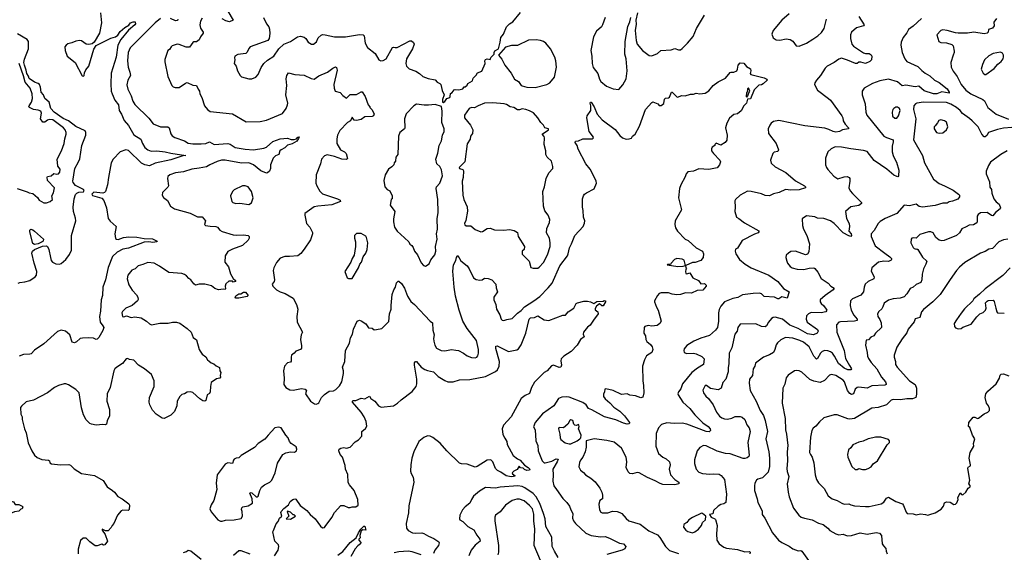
# Model space of a CAD drawing. Extents: x 1954683 to 2060285, y 904798 to 1016299.
# Tile 158 of 256: x 2033903 to 2044605, y 938573 to 944361. Entities that reach past the tile are written whole.
import ezdxf

# ---------------------------------------------------------------- set-up
doc = ezdxf.new("R2010")
doc.units = 0

msp = doc.modelspace()

# ---------------------------------------------------------------- linework, layer by layer
at = {"layer": '0CON10XD'}
for points in [[(2034780, 944435), (2034792, 944325), (2034770, 944215), (2034714, 944116), (2034692, 944098), (2034655, 944090), (2034625, 944094), (2034575, 944131), (2034554, 944134), (2034515, 944128), (2034471, 944109), (2034425, 944097), (2034408, 944085), (2034395, 944065), (2034399, 944025), (2034420, 943965), (2034505, 943894), (2034582, 943752), (2034595, 943746), (2034605, 943754), (2034606, 943785), (2034623, 943817), (2034653, 943855), (2034708, 944042), (2034735, 944082), (2034895, 944160), (2034945, 944175), (2034968, 944192), (2034995, 944231), (2035045, 944276), (2035088, 944302), (2035108, 944325), (2035135, 944337), (2035157, 944337), (2035161, 944315), (2035154, 944305), (2035084, 944246), (2035003, 944147), (2034971, 944085), (2034950, 943955), (2034899, 943781), (2034893, 943665), (2034898, 943585), (2034907, 943555), (2034936, 943486), (2034978, 943435), (2034984, 943375), (2035010, 943335), (2035037, 943265), (2035085, 943211), (2035145, 943110), (2035221, 943061), (2035238, 943015), (2035265, 942972), (2035297, 942947), (2035332, 942932), (2035395, 942934), (2035486, 942926), (2035545, 942911), (2035710, 942885), (2035675, 942881), (2035545, 942839), (2035375, 942802), (2035315, 942772), (2035265, 942784), (2035227, 942803), (2035085, 942940), (2035055, 942945), (2034994, 942926), (2034918, 942845), (2034899, 942805), (2034868, 942645), (2034859, 942565), (2034835, 942493), (2034825, 942482), (2034805, 942477), (2034709, 942485), (2034687, 942465), (2034695, 942451), (2034795, 942420), (2034819, 942395), (2034845, 942315), (2034865, 942201), (2034885, 942173), (2034953, 942115), (2034939, 942035), (2034944, 941984), (2034954, 941974), (2034975, 941971), (2035032, 941992), (2035089, 942001), (2035175, 941998), (2035255, 941983), (2035345, 941979), (2035396, 941954), (2035392, 941948), (2035350, 941940), (2035305, 941945), (2035255, 941943), (2035085, 941879), (2035025, 941867), (2034964, 941835), (2034913, 941787), (2034865, 941669), (2034834, 941535), (2034808, 941455), (2034804, 941365), (2034788, 941315), (2034782, 941195), (2034770, 941135), (2034778, 941075), (2034807, 941035), (2034816, 941015), (2034808, 940982), (2034765, 940908), (2034745, 940888), (2034735, 940885), (2034705, 940899), (2034655, 940905), (2034585, 940901), (2034560, 940895), (2034520, 940860), (2034500, 940850), (2034475, 940858), (2034448, 940935), (2034400, 940975), (2034355, 940985), (2034315, 940972), (2034165, 940839), (2034065, 940770), (2034029, 940731), (2034015, 940726), (2033945, 940724), (2033897, 940703)], [(2036165, 944454), (2036224, 944355), (2036185, 944338), (2036145, 944350), (2036105, 944370)], [(2036554, 944384), (2036584, 944315), (2036610, 944285), (2036618, 944258), (2036621, 944209), (2036616, 944155), (2036600, 944135), (2036408, 944065), (2036392, 944048), (2036375, 944008), (2036360, 943995), (2036273, 943983), (2036240, 943965), (2036238, 943945), (2036243, 943925), (2036234, 943885), (2036256, 943855), (2036270, 943805), (2036300, 943755), (2036315, 943740), (2036395, 943717), (2036425, 943719), (2036470, 943735), (2036495, 943767), (2036528, 943842), (2036558, 943885), (2036595, 943920), (2036664, 943966), (2036720, 944045), (2036775, 944096), (2036845, 944125), (2036922, 944175), (2036955, 944180), (2036995, 944170), (2037013, 944155), (2037040, 944115), (2037075, 944094), (2037095, 944094), (2037129, 944121), (2037148, 944162), (2037179, 944191), (2037195, 944201), (2037222, 944195), (2037324, 944174), (2037445, 944173), (2037595, 944200), (2037636, 944196), (2037647, 944185), (2037659, 944105), (2037685, 944059), (2037766, 943995), (2037805, 943923), (2037828, 943912), (2037855, 943916), (2037885, 943934), (2037955, 944058), (2037965, 944062), (2037985, 944057), (2038005, 944059), (2038145, 944131), (2038160, 944130), (2038185, 944112), (2038190, 944095), (2038171, 944045), (2038107, 943935), (2038099, 943885), (2038107, 943857), (2038135, 943825), (2038210, 943800), (2038247, 943777), (2038285, 943742), (2038342, 943722), (2038418, 943708), (2038442, 943682), (2038469, 943669), (2038481, 943655), (2038495, 943590), (2038516, 943544), (2038500, 943495), (2038500, 943465), (2038505, 943460), (2038525, 943470), (2038547, 943503), (2038578, 943515), (2038583, 943525), (2038585, 943560), (2038605, 943570), (2038625, 943598), (2038635, 943602), (2038675, 943598), (2038721, 943609), (2038735, 943630), (2038745, 943630), (2038765, 943650), (2038774, 943666), (2038823, 943697), (2038832, 943725), (2038863, 943757), (2038878, 943785), (2038925, 943800), (2038962, 943885), (2038960, 943915), (2038965, 943928), (2038985, 943937), (2039015, 943930), (2039025, 943950), (2039060, 943985), (2039060, 944005), (2039068, 944022), (2039108, 944045), (2039126, 944115), (2039133, 944167), (2039162, 944205), (2039195, 944282), (2039228, 944315), (2039262, 944338), (2039345, 944438)], [(2040617, 944435), (2040600, 944355), (2040602, 944312), (2040592, 944245), (2040604, 944134), (2040615, 944095), (2040674, 944025), (2040745, 943971), (2040775, 943968), (2040835, 943994), (2040873, 944027), (2040985, 944032), (2041025, 944046), (2041065, 944033), (2041085, 944035), (2041105, 944046), (2041163, 944107), (2041222, 944178), (2041260, 944265), (2041345, 944409)], [(2042265, 944423), (2042185, 944357), (2042093, 944245), (2042078, 944205), (2042094, 944165), (2042125, 944142), (2042165, 944140), (2042235, 944154), (2042276, 944146), (2042308, 944128), (2042342, 944075), (2042375, 944072), (2042455, 944106), (2042525, 944148), (2042577, 944185), (2042617, 944223), (2042647, 944265), (2042673, 944367)], [(2035435, 944372), (2035374, 944325), (2035103, 944055), (2035081, 944005), (2035074, 943914), (2035081, 943845), (2035099, 943789), (2035107, 943755), (2035078, 943702), (2035068, 943652), (2035078, 943605), (2035113, 943535), (2035133, 943475), (2035155, 943439), (2035305, 943291), (2035355, 943230), (2035435, 943196), (2035515, 943197), (2035527, 943185), (2035545, 943120), (2035560, 943100), (2035590, 943080), (2035694, 943045), (2035735, 943020), (2035785, 943012), (2035875, 943010), (2035925, 943016), (2035965, 943033), (2036016, 943006), (2036166, 943016), (2036189, 943009), (2036245, 942971), (2036355, 942955), (2036445, 942947), (2036556, 942966), (2036585, 942976), (2036655, 943037), (2036734, 943065), (2036815, 943074), (2036855, 943060), (2036885, 943059), (2036913, 943067), (2036928, 943085), (2036939, 943089), (2036935, 943068), (2036915, 943042), (2036865, 943011), (2036815, 942996), (2036785, 942968), (2036745, 942948), (2036732, 942935), (2036720, 942895), (2036685, 942881), (2036657, 942855), (2036630, 942785), (2036629, 942745), (2036620, 942715), (2036595, 942696), (2036585, 942694), (2036525, 942718), (2036444, 942785), (2036395, 942805), (2036315, 942801), (2036135, 942835), (2036095, 942834), (2036050, 942820), (2035968, 942785), (2035935, 942762), (2035854, 942746), (2035773, 942737), (2035685, 942708), (2035598, 942695), (2035535, 942676), (2035514, 942655), (2035508, 942635), (2035522, 942555), (2035515, 942540), (2035456, 942484), (2035452, 942455), (2035465, 942429), (2035510, 942395), (2035543, 942335), (2035584, 942304), (2035755, 942259), (2035835, 942218), (2035885, 942219), (2035921, 942175), (2035910, 942135), (2035921, 942125), (2035975, 942116), (2036034, 942114), (2036052, 942105), (2036078, 942075), (2036105, 942059), (2036225, 942023), (2036255, 942019), (2036337, 942023), (2036385, 942016), (2036398, 942005), (2036399, 941985), (2036387, 941965), (2036324, 941906), (2036215, 941867), (2036165, 941841), (2036136, 941795), (2036131, 941725), (2036171, 941675), (2036195, 941598), (2036225, 941550), (2036250, 941525), (2036250, 941515), (2036225, 941510), (2036215, 941520), (2036175, 941520), (2036145, 941490), (2036138, 941465), (2036140, 941435), (2036135, 941430), (2036113, 941433), (2036065, 941424), (2036025, 941438), (2035987, 941467), (2035916, 941486), (2035853, 941487), (2035815, 941476), (2035795, 941492), (2035765, 941534), (2035740, 941550), (2035717, 941577), (2035693, 941593), (2035665, 941601), (2035525, 941613), (2035424, 941684), (2035365, 941716), (2035295, 941722), (2035242, 941702), (2035192, 941685), (2035157, 941653), (2035122, 941638), (2035078, 941585), (2035073, 941545), (2035088, 941478), (2035125, 941423), (2035171, 941371), (2035186, 941345), (2035191, 941319), (2035183, 941305), (2035126, 941254), (2035058, 941225), (2035022, 941188), (2035013, 941175), (2035020, 941135), (2035035, 941132), (2035065, 941142), (2035115, 941126), (2035155, 941132), (2035225, 941119), (2035280, 941085), (2035315, 941054), (2035335, 941046), (2035425, 941061), (2035516, 941064), (2035565, 941074), (2035606, 941074), (2035645, 941062), (2035725, 941006), (2035767, 940965), (2035787, 940907), (2035825, 940880), (2035855, 940775), (2035865, 940757), (2035888, 940725), (2035927, 940697), (2035943, 940665), (2035961, 940651), (2035985, 940631), (2036015, 940620), (2036039, 940599), (2036075, 940582), (2036078, 940545), (2036088, 940525), (2036082, 940495), (2036087, 940475), (2036080, 940465), (2036043, 940457), (2035985, 940418), (2035976, 940375), (2035974, 940316), (2035965, 940298), (2035942, 940285), (2035926, 940224), (2035915, 940214), (2035895, 940218), (2035861, 940241), (2035785, 940309), (2035758, 940318), (2035725, 940314), (2035695, 940296), (2035665, 940288), (2035644, 940266), (2035616, 940215), (2035610, 940165), (2035586, 940104), (2035545, 940064), (2035475, 940028), (2035451, 940031), (2035388, 940075), (2035346, 940116), (2035316, 940176), (2035309, 940205), (2035314, 940255), (2035366, 940374), (2035366, 940436), (2035335, 940504), (2035259, 940565), (2035196, 940605), (2035145, 940662), (2035097, 940667), (2035075, 940678), (2035061, 940675), (2035020, 940625), (2034958, 940585), (2034938, 940565), (2034928, 940545), (2034886, 940364), (2034854, 940296), (2034849, 940215), (2034880, 940125), (2034880, 940055), (2034855, 940000), (2034847, 939965), (2034835, 939959), (2034805, 939962), (2034735, 939956), (2034685, 939964), (2034664, 939974), (2034625, 940013), (2034598, 940065), (2034574, 940144), (2034548, 940305), (2034515, 940343), (2034435, 940393), (2034405, 940404), (2034385, 940404), (2034325, 940386), (2034280, 940365), (2034207, 940305), (2034055, 940227), (2033975, 940207), (2033921, 940159), (2033912, 940145), (2033917, 940075), (2033930, 940045), (2033931, 940015), (2033954, 939915), (2033975, 939870), (2033994, 939764), (2034034, 939675), (2034065, 939630), (2034094, 939604), (2034145, 939582), (2034218, 939575), (2034228, 939565), (2034231, 939545), (2034248, 939535), (2034345, 939524), (2034436, 939526), (2034455, 939518), (2034495, 939481), (2034575, 939428), (2034715, 939408), (2034812, 939352), (2034855, 939284), (2034913, 939243), (2034935, 939226), (2034968, 939178), (2035018, 939155), (2035090, 939100), (2035096, 939085), (2035092, 939038), (2035082, 939028), (2035025, 939032), (2035007, 939023), (2034967, 938975), (2034928, 938885), (2034908, 938865), (2034898, 938842), (2034865, 938807), (2034835, 938806), (2034800, 938825), (2034800, 938815), (2034831, 938765), (2034857, 938695), (2034830, 938655), (2034815, 938652), (2034795, 938660), (2034745, 938642), (2034725, 938642), (2034665, 938688), (2034625, 938728), (2034593, 938727), (2034565, 938700), (2034537, 938607), (2034538, 938555)], [(2035885, 944376), (2035868, 944345), (2035862, 944305), (2035869, 944269), (2035896, 944225), (2035897, 944215), (2035867, 944175), (2035855, 944141), (2035825, 944119), (2035795, 944120), (2035785, 944113), (2035748, 944062), (2035712, 944062), (2035635, 944092), (2035615, 944094), (2035562, 944078), (2035548, 944065), (2035533, 944037), (2035512, 944025), (2035482, 943928), (2035482, 943902), (2035513, 943745), (2035558, 943645), (2035572, 943632), (2035594, 943624), (2035635, 943624), (2035705, 943670), (2035725, 943677), (2035785, 943650), (2035825, 943647), (2035842, 943605), (2035858, 943585), (2035861, 943555), (2035881, 943515), (2035910, 943425), (2035943, 943385), (2035975, 943364), (2036215, 943337), (2036365, 943249), (2036516, 943254), (2036585, 943268), (2036759, 943341), (2036801, 943395), (2036815, 943435), (2036816, 943455), (2036795, 943545), (2036805, 943645), (2036799, 943719), (2036805, 943755), (2036825, 943783), (2036895, 943766), (2036995, 943759), (2037070, 943720), (2037104, 943716), (2037155, 943750), (2037248, 943792), (2037305, 943834), (2037335, 943847), (2037345, 943842), (2037354, 943814), (2037318, 943655), (2037321, 943615), (2037333, 943583), (2037388, 943568), (2037415, 943536), (2037455, 943508), (2037495, 943549), (2037565, 943549), (2037615, 943577), (2037627, 943577), (2037657, 943527), (2037690, 943435), (2037710, 943415), (2037710, 943405), (2037730, 943385), (2037756, 943336), (2037747, 943315), (2037735, 943309), (2037655, 943306), (2037615, 943277), (2037565, 943266), (2037540, 943270), (2037515, 943302), (2037500, 943260), (2037465, 943243), (2037383, 943155), (2037359, 943105), (2037350, 943065), (2037349, 943015), (2037391, 942945), (2037433, 942923), (2037451, 942905), (2037467, 942853), (2037455, 942840), (2037405, 942844), (2037325, 942874), (2037245, 942892), (2037217, 942883), (2037184, 942845), (2037172, 942795), (2037124, 942675), (2037123, 942585), (2037132, 942555), (2037166, 942496), (2037195, 942469), (2037357, 942415), (2037385, 942400), (2037390, 942385), (2037295, 942349), (2037145, 942335), (2037105, 942326), (2037003, 942255), (2037001, 942235), (2037022, 942145), (2037055, 942105), (2037085, 942049), (2037087, 942035), (2037063, 941967), (2036995, 941867), (2036960, 941820), (2036925, 941796), (2036835, 941786), (2036785, 941789), (2036735, 941768), (2036695, 941721), (2036665, 941665), (2036657, 941635), (2036674, 941535), (2036668, 941515), (2036648, 941485), (2036653, 941465), (2036695, 941426), (2036735, 941402), (2036788, 941385), (2036877, 941335), (2036913, 941265), (2036928, 941215), (2036917, 941135), (2036918, 941075), (2036976, 940965), (2036961, 940935), (2036954, 940885), (2036967, 940815), (2036965, 940790), (2036955, 940778), (2036905, 940757), (2036888, 940735), (2036858, 940715), (2036852, 940695), (2036855, 940650), (2036845, 940640), (2036815, 940630), (2036782, 940595), (2036772, 940545), (2036778, 940465), (2036774, 940395), (2036795, 940363), (2036838, 940338), (2036875, 940336), (2036965, 940354), (2037007, 940345), (2037019, 940335), (2037010, 940295), (2037064, 940215), (2037106, 940186), (2037125, 940182), (2037145, 940189), (2037155, 940197), (2037185, 940255), (2037215, 940289), (2037265, 940324), (2037313, 940327), (2037339, 940341), (2037378, 940382), (2037404, 940425), (2037423, 940515), (2037422, 940545), (2037412, 940585), (2037436, 940645), (2037446, 940765), (2037486, 940845), (2037500, 940905), (2037519, 940945), (2037531, 940999), (2037571, 941085), (2037595, 941096), (2037615, 941089), (2037667, 941057), (2037695, 941013), (2037735, 941010), (2037755, 940990), (2037780, 940995), (2037840, 941005), (2037915, 941082), (2037924, 941165), (2037941, 941215), (2037939, 941255), (2037953, 941375), (2037970, 941425), (2037988, 941455), (2037999, 941501), (2038015, 941518), (2038025, 941518), (2038054, 941494), (2038085, 941444), (2038117, 941357), (2038155, 941299), (2038195, 941266), (2038365, 941084), (2038391, 941065), (2038394, 940985), (2038407, 940935), (2038401, 940895), (2038404, 940866), (2038416, 940825), (2038435, 940790), (2038485, 940764), (2038525, 940761), (2038595, 940776), (2038645, 940771), (2038673, 940764), (2038726, 940736), (2038765, 940709), (2038815, 940690), (2038855, 940686), (2038873, 940695), (2038882, 940708), (2038889, 940735), (2038890, 940775), (2038869, 940875), (2038767, 941005), (2038721, 941085), (2038678, 941205), (2038639, 941355), (2038625, 941455), (2038611, 941629), (2038617, 941695), (2038642, 941745), (2038649, 941775), (2038665, 941798), (2038699, 941739), (2038765, 941686), (2038790, 941655), (2038836, 941556), (2038865, 941537), (2038905, 941529), (2038928, 941532), (2038955, 941551), (2038995, 941550), (2039035, 941533), (2039078, 941488), (2039082, 941445), (2039096, 941405), (2039058, 941345), (2039057, 941315), (2039079, 941265), (2039084, 941215), (2039121, 941155), (2039136, 941105), (2039148, 941095), (2039165, 941091), (2039196, 941104), (2039255, 941114), (2039315, 941171), (2039355, 941199), (2039390, 941240), (2039493, 941305), (2039555, 941352), (2039648, 941445), (2039691, 941499), (2039774, 941686), (2039856, 941795), (2039866, 941815), (2039880, 941880), (2039901, 941925), (2039936, 942015), (2040028, 942115), (2040041, 942149), (2040044, 942175), (2040031, 942215), (2040028, 942288), (2040019, 942325), (2040020, 942415), (2040030, 942445), (2040043, 942465), (2040065, 942481), (2040146, 942524), (2040171, 942585), (2040169, 942605), (2040133, 942683), (2040105, 942735), (2040057, 942795), (2039974, 942955), (2039961, 942995), (2039940, 943025), (2039945, 943041), (2039976, 943044), (2040023, 943067), (2040124, 943066), (2040137, 943075), (2040139, 943085), (2040091, 943145), (2040066, 943295), (2040071, 943315), (2040110, 943375), (2040112, 943425), (2040102, 943455), (2040107, 943463)], [(2035622, 944368), (2035618, 944352), (2035595, 944350), (2035544, 944374)], [(2040267, 944385), (2040238, 944305), (2040225, 944284), (2040173, 944235), (2040138, 944175), (2040111, 944025), (2040123, 943965), (2040126, 943884), (2040135, 943840), (2040188, 943775), (2040204, 943714), (2040218, 943688), (2040282, 943638), (2040355, 943608), (2040415, 943603), (2040457, 943653), (2040495, 943718), (2040507, 943805), (2040494, 943935), (2040482, 943985), (2040483, 944125), (2040513, 944287), (2040534, 944336), (2040546, 944385)], [(2043705, 944375), (2043615, 944289), (2043565, 944256), (2043545, 944219), (2043504, 944166), (2043482, 944115), (2043479, 944085), (2043496, 944005), (2043525, 943934), (2043545, 943908), (2043665, 943851), (2043707, 943807), (2043745, 943778), (2043795, 943752), (2043846, 943705), (2043895, 943679), (2043985, 943611), (2044006, 943575), (2044006, 943564), (2043925, 943577), (2043871, 943555), (2043834, 943555), (2043735, 943586), (2043675, 943637), (2043635, 943630), (2043535, 943648), (2043495, 943642), (2043445, 943685), (2043345, 943713), (2043252, 943698), (2043171, 943669), (2043083, 943617), (2043060, 943585), (2043059, 943545), (2043091, 943445), (2043098, 943355), (2043110, 943325), (2043295, 943096), (2043325, 943079), (2043396, 943055), (2043398, 943035), (2043386, 942985), (2043387, 942925), (2043395, 942885), (2043414, 942844), (2043432, 942812), (2043459, 942725), (2043456, 942664), (2043446, 942654), (2043435, 942656), (2043405, 942670), (2043328, 942735), (2043190, 942830), (2043115, 942928), (2043075, 942941), (2042935, 942956), (2042835, 942977), (2042765, 942979), (2042722, 942958), (2042687, 942923), (2042663, 942855), (2042663, 942785), (2042671, 942755), (2042685, 942733), (2042752, 942662), (2042795, 942630), (2042865, 942654), (2042896, 942656), (2042917, 942645), (2042924, 942635), (2042924, 942605), (2042916, 942534), (2042930, 942500), (2042955, 942471), (2043053, 942375), (2043053, 942365), (2043025, 942343), (2042935, 942328), (2042878, 942275), (2042890, 942200), (2042917, 942147), (2042921, 942115), (2042914, 942064), (2042939, 942035), (2042943, 942015), (2042938, 942005), (2042915, 942011), (2042855, 942046), (2042757, 942147), (2042714, 942174), (2042645, 942200), (2042575, 942205), (2042545, 942217), (2042455, 942228), (2042409, 942195), (2042410, 942125), (2042422, 942085), (2042459, 942015), (2042488, 941925), (2042481, 941839), (2042466, 941814), (2042445, 941806), (2042334, 941844), (2042285, 941841), (2042258, 941825), (2042235, 941800), (2042230, 941775), (2042240, 941735), (2042249, 941715), (2042279, 941679), (2042298, 941665), (2042355, 941648), (2042425, 941646), (2042485, 941660), (2042535, 941664), (2042547, 941657), (2042577, 941617), (2042615, 941547), (2042689, 941499), (2042720, 941465), (2042754, 941444), (2042746, 941425), (2042656, 941365), (2042604, 941315), (2042604, 941295), (2042614, 941275), (2042645, 941252), (2042674, 941205), (2042666, 941185), (2042615, 941175), (2042505, 941179), (2042475, 941166), (2042455, 941141), (2042451, 941105), (2042463, 941075), (2042574, 940995), (2042581, 940975), (2042571, 940955), (2042530, 940935), (2042465, 940946), (2042365, 941006), (2042275, 941042), (2042195, 941107), (2042115, 941127), (2042093, 941126), (2042076, 941115), (2042040, 941075), (2042020, 941035), (2042005, 941024), (2041965, 941027), (2041905, 941056), (2041735, 941052), (2041709, 941015), (2041702, 940975), (2041676, 940944), (2041644, 940795), (2041616, 940735), (2041612, 940625), (2041602, 940578), (2041604, 940535), (2041579, 940455), (2041545, 940419), (2041526, 940355), (2041495, 940338), (2041411, 940351), (2041368, 940385), (2041352, 940385), (2041327, 940335), (2041337, 940305), (2041361, 940271), (2041391, 940245), (2041441, 940175), (2041475, 940095), (2041511, 940051), (2041535, 940035), (2041565, 940023), (2041595, 940021), (2041645, 940029), (2041681, 940049), (2041735, 940049), (2041755, 940043), (2041785, 940016), (2041808, 939958), (2041832, 939925), (2041844, 939885), (2041817, 939765), (2041832, 939628), (2041827, 939613), (2041810, 939600), (2041785, 939591), (2041765, 939591), (2041625, 939643), (2041575, 939648), (2041485, 939673), (2041365, 939728), (2041335, 939732), (2041297, 939713), (2041265, 939675), (2041237, 939577), (2041238, 939538), (2041256, 939475), (2041285, 939444), (2041325, 939428), (2041405, 939420), (2041445, 939425), (2041505, 939421), (2041528, 939408), (2041563, 939363), (2041584, 939204), (2041578, 939115), (2041555, 939098), (2041525, 939092), (2041495, 939074), (2041444, 939026), (2041435, 938990), (2041400, 938985), (2041420, 938955), (2041458, 938938), (2041465, 938930), (2041484, 938865), (2041477, 938775), (2041482, 938705), (2041504, 938664), (2041555, 938628), (2041585, 938618), (2041705, 938602), (2041785, 938577), (2041835, 938581), (2041844, 938575), (2041838, 938555)], [(2043024, 944395), (2043081, 944305), (2043075, 944294), (2042999, 944271), (2042945, 944226), (2042932, 944195), (2042932, 944155), (2042946, 944096), (2042965, 944074), (2043075, 944002), (2043095, 943994), (2043135, 943994), (2043158, 943978), (2043164, 943965), (2043160, 943925), (2043142, 943908), (2043095, 943884), (2043045, 943899), (2043022, 943898), (2043004, 943886), (2042986, 943884), (2042902, 943922), (2042835, 943941), (2042805, 943931), (2042755, 943896), (2042680, 943855), (2042658, 943835), (2042607, 943753), (2042563, 943705), (2042547, 943675), (2042543, 943655), (2042573, 943595), (2042695, 943506), (2042714, 943485), (2042840, 943315), (2042850, 943295), (2042852, 943262), (2042874, 943225), (2042912, 943185), (2042910, 943175), (2042846, 943164), (2042815, 943144), (2042775, 943139), (2042745, 943144), (2042699, 943169), (2042655, 943182), (2042435, 943206), (2042155, 943264), (2042095, 943254), (2042072, 943238), (2042055, 943215)], [(2044519, 944375), (2044492, 944335), (2044494, 944295), (2044475, 944268), (2044432, 944255), (2044429, 944225), (2044420, 944215), (2044385, 944207), (2044275, 944226), (2044205, 944216), (2044105, 944214), (2044075, 944217), (2043985, 944244), (2043935, 944249), (2043915, 944243), (2043873, 944195), (2043892, 944125), (2043915, 944114), (2043975, 944108), (2044035, 944090), (2044049, 944075), (2044060, 944020), (2044061, 944005), (2044050, 943975), (2044024, 943895), (2044027, 943845), (2044050, 943800), (2044093, 943743), (2044137, 943657), (2044185, 943596), (2044241, 943555), (2044373, 943493), (2044388, 943478), (2044425, 943406), (2044518, 943335), (2044649, 943279)], [(2033885, 941496), (2033905, 941506), (2033958, 941512), (2034012, 941528), (2034071, 941565), (2034087, 941585), (2034090, 941625), (2034059, 941715), (2034036, 941825), (2034042, 941845), (2034065, 941864), (2034151, 941899), (2034195, 941904), (2034207, 941895), (2034219, 941865), (2034238, 941778), (2034246, 941745), (2034259, 941725), (2034297, 941707), (2034335, 941703), (2034355, 941712), (2034405, 941755), (2034445, 941808), (2034465, 941855), (2034466, 942015), (2034512, 942175), (2034510, 942205), (2034488, 942278), (2034486, 942325), (2034496, 942414), (2034510, 942460), (2034523, 942477), (2034545, 942485), (2034595, 942490), (2034605, 942505), (2034595, 942517), (2034510, 942560), (2034483, 942593), (2034481, 942605), (2034502, 942745), (2034544, 942815), (2034555, 942850), (2034577, 942993), (2034623, 943105), (2034623, 943135), (2034615, 943152), (2034515, 943201), (2034435, 943263), (2034375, 943287), (2034278, 943355), (2034243, 943395), (2034223, 943465), (2034178, 943505), (2034162, 943545), (2034138, 943575), (2034129, 943629), (2034118, 943655), (2034105, 943667), (2034065, 943683), (2034005, 943723), (2033998, 943748), (2033979, 943775), (2033974, 943814), (2033954, 943865), (2033949, 943895), (2033955, 943932), (2034000, 944045), (2034000, 944125), (2033985, 944147), (2033878, 944208)], [(2039505, 943624), (2039632, 943655), (2039664, 943676), (2039715, 943738), (2039736, 943844), (2039732, 943915), (2039719, 943955), (2039674, 944045), (2039622, 944105), (2039595, 944124), (2039565, 944136), (2039515, 944141), (2039435, 944139), (2039315, 944082), (2039249, 944081), (2039185, 944062), (2039108, 943975), (2039145, 943932), (2039177, 943865), (2039245, 943780), (2039282, 943715), (2039325, 943688), (2039355, 943646), (2039365, 943641), (2039415, 943629), (2039505, 943624)], [(2044405, 943764), (2044495, 943831), (2044534, 943876), (2044572, 943905), (2044592, 943935), (2044597, 943957), (2044597, 943977), (2044586, 943996), (2044565, 944008), (2044485, 943994), (2044435, 943968), (2044391, 943925), (2044366, 943875), (2044352, 943822), (2044375, 943778), (2044394, 943764), (2044405, 943764)], [(2033876, 942525), (2033985, 942490), (2034005, 942478), (2034045, 942472), (2034095, 942427), (2034115, 942399), (2034165, 942371), (2034195, 942369), (2034233, 942385), (2034259, 942405), (2034251, 942445), (2034270, 942480), (2034281, 942535), (2034206, 942615), (2034201, 942649), (2034204, 942656), (2034245, 942665), (2034275, 942689), (2034305, 942682), (2034325, 942686), (2034339, 942705), (2034342, 942735), (2034318, 942768), (2034311, 942845), (2034358, 942935), (2034388, 943015), (2034394, 943065), (2034410, 943115), (2034409, 943135), (2034399, 943165), (2034381, 943185), (2034265, 943271), (2034225, 943276), (2034205, 943269), (2034175, 943246), (2034155, 943248), (2034131, 943285), (2034140, 943345), (2034132, 943365), (2034105, 943378), (2034055, 943384), (2034009, 943405), (2034003, 943415), (2034006, 943425), (2034031, 943465), (2034042, 943505), (2034039, 943555), (2034017, 943617), (2033962, 943682), (2033945, 943752), (2033899, 943885)], [(2040107, 943463), (2040115, 943464), (2040148, 943415), (2040181, 943335), (2040234, 943274), (2040375, 943167), (2040425, 943103), (2040455, 943077), (2040494, 943064), (2040526, 943066), (2040551, 943075), (2040563, 943095), (2040592, 943118), (2040640, 943205), (2040706, 943385), (2040775, 943462), (2040785, 943467), (2040840, 943445), (2040855, 943430), (2040875, 943430), (2040905, 943450), (2040913, 943497), (2040921, 943509), (2040955, 943512), (2040965, 943520), (2040987, 943573), (2040995, 943573), (2041045, 943523), (2041055, 943520), (2041095, 943537), (2041135, 943533), (2041195, 943550), (2041225, 943550), (2041255, 943563), (2041295, 943554), (2041355, 943561), (2041393, 943587), (2041440, 943645), (2041495, 943686), (2041575, 943726), (2041625, 943788), (2041635, 943792), (2041665, 943790), (2041696, 943804), (2041706, 943824), (2041713, 943867), (2041735, 943893), (2041775, 943888), (2041802, 943852), (2041846, 943825), (2041851, 943805), (2041841, 943775), (2041848, 943765), (2041995, 943730), (2042024, 943715), (2042027, 943705), (2041985, 943663), (2041965, 943653), (2041935, 943650), (2041885, 943600), (2041845, 943500), (2041812, 943498), (2041804, 943455), (2041773, 943426), (2041745, 943370), (2041705, 943337), (2041665, 943329), (2041618, 943292), (2041588, 943235), (2041574, 943186), (2041592, 943105), (2041590, 943050), (2041572, 943025), (2041525, 942998), (2041472, 943018), (2041460, 943005), (2041460, 942995), (2041430, 942975), (2041421, 942959), (2041423, 942935), (2041445, 942907), (2041512, 942835), (2041520, 942815), (2041510, 942785), (2041485, 942750), (2041395, 942732), (2041285, 942741), (2041228, 942715), (2041164, 942706), (2041146, 942685), (2041137, 942653), (2041088, 942565), (2041074, 942525), (2041064, 942424), (2041098, 942295), (2041029, 942175), (2041023, 942135), (2041030, 942100), (2041052, 942062), (2041135, 941977), (2041170, 941960), (2041255, 941882), (2041325, 941846), (2041336, 941816), (2041331, 941775), (2041305, 941744), (2041245, 941722), (2041215, 941722), (2041145, 941690), (2041140, 941690), (2041143, 941663), (2041150, 941655), (2041143, 941647), (2041141, 941625), (2041145, 941602), (2041155, 941598), (2041185, 941610), (2041220, 941555), (2041282, 941525), (2041305, 941492), (2041347, 941495), (2041364, 941475), (2041364, 941465), (2041327, 941423), (2041265, 941418), (2041205, 941390), (2041138, 941392), (2041085, 941376), (2041045, 941372), (2040995, 941379), (2040955, 941392), (2040875, 941392), (2040855, 941385), (2040836, 941365), (2040803, 941307), (2040802, 941295), (2040824, 941235), (2040843, 941205), (2040874, 941085), (2040862, 941058), (2040832, 941038), (2040775, 941031), (2040735, 941039), (2040698, 941025), (2040691, 941015), (2040688, 940955), (2040704, 940924), (2040709, 940885), (2040721, 940865), (2040761, 940831), (2040778, 940805), (2040786, 940775), (2040774, 940745), (2040715, 940706), (2040694, 940665), (2040674, 940595), (2040675, 940435), (2040683, 940385), (2040686, 940305), (2040675, 940258), (2040655, 940250), (2040595, 940273), (2040535, 940281), (2040505, 940296), (2040445, 940289), (2040355, 940330), (2040275, 940349), (2040262, 940345), (2040259, 940315), (2040248, 940292), (2040249, 940265), (2040265, 940239), (2040318, 940198), (2040361, 940151), (2040425, 940105), (2040475, 940056), (2040530, 939985), (2040532, 939975), (2040525, 939968), (2040506, 939964), (2040467, 939975), (2040383, 940013), (2040261, 940045), (2040122, 940122), (2040087, 940135), (2040059, 940175), (2040025, 940200), (2039875, 940257), (2039845, 940262), (2039795, 940258), (2039760, 940245), (2039710, 940165), (2039585, 940076), (2039506, 939985), (2039489, 939935), (2039504, 939904), (2039513, 939785), (2039533, 939735), (2039539, 939675), (2039583, 939565), (2039604, 939545), (2039615, 939544), (2039686, 939564), (2039735, 939588), (2039756, 939586), (2039745, 939555), (2039698, 939475), (2039702, 939415), (2039697, 939345), (2039710, 939295), (2039737, 939255), (2039805, 939156), (2039850, 939115), (2039879, 939075), (2039893, 939033), (2039916, 938995), (2039910, 938945), (2039923, 938915), (2039945, 938885), (2040055, 938780), (2040115, 938754), (2040215, 938742), (2040265, 938744), (2040315, 938727), (2040421, 938671), (2040465, 938664), (2040492, 938635), (2040479, 938611), (2040452, 938595), (2040285, 938547)], [(2041805, 943520), (2041818, 943532), (2041828, 943565), (2041840, 943585), (2041825, 943620), (2041815, 943610), (2041810, 943575), (2041802, 943565), (2041800, 943525), (2041805, 943520)], [(2039485, 941662), (2039535, 941662), (2039550, 941670), (2039595, 941721), (2039639, 941805), (2039667, 941895), (2039669, 941935), (2039661, 941985), (2039629, 942045), (2039633, 942093), (2039663, 942155), (2039665, 942190), (2039648, 942235), (2039611, 942285), (2039596, 942335), (2039589, 942495), (2039608, 942545), (2039627, 942635), (2039654, 942696), (2039696, 942744), (2039697, 942765), (2039682, 942825), (2039637, 942867), (2039623, 942895), (2039623, 942935), (2039603, 943005), (2039608, 943078), (2039603, 943093), (2039582, 943115), (2039652, 943165), (2039652, 943175), (2039612, 943185), (2039598, 943215), (2039567, 943245), (2039533, 943295), (2039487, 943347), (2039445, 943372), (2039405, 943386), (2039365, 943391), (2039335, 943380), (2039315, 943380), (2039275, 943406), (2039233, 943413), (2039195, 943438), (2039167, 943447), (2039045, 943459), (2038956, 943454), (2038885, 943426), (2038845, 943403), (2038815, 943408), (2038790, 943395), (2038737, 943325), (2038737, 943295), (2038803, 943215), (2038828, 943165), (2038824, 943125), (2038802, 943095), (2038798, 943062), (2038768, 943012), (2038741, 942815), (2038681, 942755), (2038684, 942744), (2038721, 942731), (2038728, 942718), (2038724, 942645), (2038711, 942605), (2038718, 942455), (2038729, 942405), (2038768, 942328), (2038769, 942281), (2038751, 942179), (2038738, 942145), (2038742, 942132), (2038755, 942122), (2038805, 942121), (2038855, 942081), (2038915, 942056), (2038935, 942060), (2038985, 942090), (2039015, 942094), (2039065, 942078), (2039165, 942074), (2039225, 942080), (2039279, 942069), (2039315, 942048), (2039321, 942005), (2039391, 941895), (2039387, 941865), (2039364, 941845), (2039363, 941813), (2039439, 941735), (2039458, 941668), (2039485, 941662)], [(2044685, 943188), (2044595, 943181), (2044532, 943168), (2044434, 943136), (2044416, 943104), (2044395, 943086), (2044385, 943089), (2044361, 943115), (2044322, 943195), (2044255, 943260), (2044225, 943288), (2044150, 943340), (2044124, 943375), (2044085, 943405), (2044025, 943442), (2043975, 943462), (2043725, 943465), (2043655, 943454), (2043638, 943445), (2043620, 943425), (2043618, 943385), (2043643, 943285), (2043616, 943055), (2043717, 942885), (2043739, 942805), (2043835, 942626), (2043895, 942579), (2043955, 942555), (2044048, 942508), (2044108, 942465), (2044116, 942455), (2044119, 942435), (2044098, 942412), (2044043, 942387), (2044005, 942380), (2043985, 942368), (2043935, 942368), (2043855, 942343), (2043715, 942322), (2043681, 942331), (2043645, 942357), (2043575, 942339), (2043515, 942346), (2043436, 942255), (2043310, 942200), (2043255, 942167), (2043235, 942146), (2043189, 942071), (2043156, 942035), (2043157, 942005), (2043200, 941905), (2043305, 941822), (2043361, 941785), (2043378, 941765), (2043380, 941755), (2043374, 941746), (2043346, 941734), (2043295, 941735), (2043236, 941724), (2043166, 941665), (2043157, 941627), (2043191, 941565), (2043186, 941545), (2043126, 941514), (2043093, 941485), (2043080, 941455), (2043073, 941405), (2043045, 941366), (2042954, 941326), (2042933, 941307), (2042930, 941255), (2042941, 941205), (2042970, 941150), (2043007, 941105), (2043007, 941093), (2042975, 941085), (2042825, 941079), (2042805, 941072), (2042782, 941045), (2042783, 940965), (2042864, 940764), (2042880, 940680), (2042921, 940601), (2042940, 940575), (2042943, 940565), (2042937, 940555), (2042905, 940557), (2042865, 940572), (2042804, 940625), (2042760, 940705), (2042737, 940735), (2042715, 940752), (2042685, 940763), (2042655, 940765), (2042626, 940754), (2042608, 940735), (2042575, 940678), (2042565, 940673), (2042533, 940703), (2042483, 940805), (2042424, 940855), (2042382, 940875), (2042305, 940900), (2042225, 940907), (2042175, 940882), (2042140, 940850), (2042124, 940826), (2042112, 940775), (2042095, 940744), (2042053, 940717), (2041986, 940694), (2041901, 940629), (2041892, 940595), (2041874, 940565), (2041867, 940495), (2041837, 940455), (2041830, 940410), (2041841, 940331), (2041908, 940215), (2041952, 940115), (2041988, 940058), (2042005, 940005), (2042030, 939885), (2042013, 939805), (2042047, 939665), (2042053, 939597), (2042053, 939505), (2042037, 939443), (2041978, 939382), (2041925, 939367), (2041910, 939355), (2041894, 939325), (2041888, 939295), (2041890, 939245), (2041920, 939155), (2041926, 939115), (2041972, 939025), (2041974, 938985), (2042002, 938945), (2042086, 938785), (2042150, 938705), (2042185, 938678), (2042265, 938638), (2042305, 938609), (2042365, 938589), (2042395, 938591), (2042405, 938586), (2042495, 938460)], [(2038315, 941682), (2038353, 941707), (2038370, 941750), (2038414, 941805), (2038426, 941845), (2038424, 941895), (2038442, 941975), (2038434, 942034), (2038443, 942085), (2038442, 942195), (2038453, 942265), (2038447, 942405), (2038428, 942525), (2038434, 942545), (2038468, 942585), (2038497, 942665), (2038489, 942729), (2038468, 942765), (2038438, 942795), (2038426, 942844), (2038449, 942911), (2038463, 942995), (2038487, 943045), (2038500, 943105), (2038517, 943145), (2038516, 943175), (2038493, 943245), (2038496, 943365), (2038487, 943417), (2038418, 943438), (2038345, 943432), (2038301, 943431), (2038215, 943443), (2038188, 943425), (2038102, 943338), (2038084, 943285), (2038090, 943185), (2038085, 943174), (2038035, 943134), (2038020, 943095), (2038013, 942895), (2037993, 942865), (2037988, 942825), (2037973, 942807), (2037968, 942785), (2037949, 942761), (2037912, 942735), (2037877, 942675), (2037862, 942615), (2037870, 942545), (2037898, 942515), (2037925, 942500), (2037950, 942445), (2037950, 942415), (2037942, 942405), (2037931, 942345), (2037979, 942275), (2037966, 942195), (2037966, 942165), (2037978, 942105), (2038005, 942062), (2038085, 941991), (2038132, 941945), (2038143, 941923), (2038165, 941908), (2038181, 941885), (2038196, 941845), (2038226, 941805), (2038265, 941720), (2038291, 941691), (2038315, 941682)], [(2043435, 943291), (2043456, 943315), (2043474, 943375), (2043467, 943395), (2043445, 943411), (2043425, 943409), (2043405, 943396), (2043394, 943385), (2043386, 943355), (2043391, 943311), (2043415, 943292), (2043435, 943291)], [(2043895, 943128), (2043935, 943132), (2043978, 943165), (2043992, 943195), (2043975, 943248), (2043955, 943263), (2043915, 943274), (2043894, 943266), (2043880, 943240), (2043852, 943208), (2043844, 943195), (2043843, 943175), (2043867, 943135), (2043895, 943128)], [(2042055, 943215), (2042039, 943175), (2042043, 943125), (2042126, 943015), (2042151, 942945), (2042145, 942928), (2042105, 942922), (2042088, 942905), (2042062, 942835), (2042071, 942801), (2042113, 942763), (2042229, 942699), (2042335, 942608), (2042434, 942555), (2042444, 942545), (2042443, 942535), (2042375, 942511), (2042285, 942508), (2042225, 942514), (2042158, 942482), (2042095, 942469), (2042052, 942448), (2042005, 942450), (2041965, 942468), (2041855, 942495), (2041815, 942498), (2041734, 942455), (2041682, 942408), (2041676, 942394), (2041681, 942325), (2041676, 942275), (2041694, 942214), (2041720, 942200), (2041782, 942152), (2041937, 942065), (2041937, 942055), (2041928, 942045), (2041889, 942031), (2041755, 941960), (2041705, 941878), (2041683, 941867), (2041680, 941845), (2041688, 941815), (2041727, 941755), (2041788, 941705), (2041854, 941664), (2042045, 941584), (2042145, 941514), (2042205, 941441), (2042266, 941405), (2042245, 941334), (2042185, 941350), (2042155, 941327), (2042145, 941326), (2042106, 941344), (2041993, 941353), (2041965, 941380), (2041945, 941389), (2041875, 941385), (2041758, 941372), (2041710, 941340), (2041655, 941330), (2041564, 941296), (2041522, 941248), (2041505, 941213), (2041500, 941175), (2041500, 941085), (2041486, 941015), (2041464, 940986), (2041401, 940929), (2041305, 940901), (2041232, 940868), (2041155, 940820), (2041126, 940784), (2041120, 940765), (2041125, 940743), (2041155, 940734), (2041225, 940736), (2041255, 940730), (2041319, 940699), (2041343, 940675), (2041336, 940615), (2041270, 940575), (2041208, 940525), (2041107, 940403), (2041090, 940350), (2041064, 940315), (2041056, 940295), (2041059, 940285), (2041109, 940205), (2041185, 940135), (2041241, 940065), (2041329, 939979), (2041385, 939941), (2041409, 939915), (2041413, 939895), (2041398, 939882), (2041365, 939884), (2041155, 939965), (2041105, 939977), (2041015, 939972), (2040935, 939980), (2040879, 939961), (2040848, 939925), (2040821, 939865), (2040817, 939725), (2040846, 939645), (2040892, 939608), (2040929, 939589), (2040967, 939557), (2040974, 939525), (2040962, 939475), (2040978, 939415), (2041023, 939363), (2041067, 939335), (2041068, 939315), (2041025, 939306), (2040895, 939311), (2040865, 939319), (2040810, 939350), (2040725, 939386), (2040635, 939438), (2040615, 939439), (2040565, 939426), (2040535, 939429), (2040517, 939447), (2040496, 939495), (2040502, 939555), (2040495, 939605), (2040443, 939705), (2040365, 939768), (2040285, 939789), (2040146, 939804), (2040060, 939785), (2040061, 939715), (2040048, 939665), (2040025, 939608), (2039998, 939575), (2039988, 939548), (2039980, 939500), (2039997, 939467), (2040031, 939441), (2040053, 939415), (2040110, 939380), (2040158, 939338), (2040208, 939268), (2040231, 939225), (2040239, 939195), (2040237, 939155), (2040210, 939135), (2040198, 939095), (2040206, 939035), (2040220, 939010), (2040235, 939000), (2040297, 939003), (2040345, 939018), (2040396, 939016), (2040425, 939006), (2040446, 938996), (2040495, 938939), (2040524, 938915), (2040648, 938878), (2040740, 938805), (2040835, 938763), (2040859, 938735), (2040922, 938635), (2040965, 938591), (2041065, 938558)], [(2044635, 942934), (2044568, 942895), (2044455, 942812), (2044433, 942775), (2044409, 942715), (2044409, 942685), (2044445, 942598), (2044449, 942539), (2044466, 942515), (2044469, 942475), (2044492, 942415), (2044515, 942383), (2044550, 942355), (2044564, 942315), (2044561, 942305), (2044510, 942265), (2044479, 942231), (2044465, 942234), (2044417, 942267), (2044345, 942263), (2044321, 942245), (2044310, 942225), (2044310, 942165), (2044305, 942154), (2044269, 942131), (2044222, 942128), (2044189, 942111), (2044143, 942087), (2044116, 942045), (2044085, 942014), (2043950, 941960), (2043925, 941958), (2043895, 941964), (2043859, 941995), (2043833, 942043), (2043805, 942056), (2043780, 942055), (2043685, 942026), (2043645, 941986), (2043615, 941990), (2043600, 941985), (2043593, 941975), (2043590, 941935), (2043614, 941885), (2043625, 941873), (2043645, 941867), (2043655, 941870), (2043665, 941863), (2043715, 941780), (2043762, 941735), (2043753, 941705), (2043727, 941655), (2043713, 941595), (2043707, 941535), (2043696, 941505), (2043645, 941484), (2043615, 941454), (2043582, 941438), (2043547, 941383), (2043515, 941350), (2043472, 941335), (2043395, 941329), (2043345, 941312), (2043300, 941280), (2043285, 941240), (2043275, 941219), (2043240, 941190), (2043227, 941165), (2043230, 941135), (2043252, 941102), (2043265, 941065), (2043269, 941015), (2043206, 940955), (2043186, 940925), (2043155, 940909), (2043128, 940882), (2043102, 940878), (2043097, 940825), (2043114, 940745), (2043116, 940705), (2043128, 940678), (2043156, 940636), (2043219, 940565), (2043269, 940475), (2043315, 940425), (2043322, 940405), (2043319, 940395), (2043305, 940388), (2043165, 940383), (2043114, 940356), (2043025, 940367), (2043007, 940363), (2042985, 940346), (2042964, 940296), (2042945, 940286), (2042925, 940299), (2042902, 940332), (2042867, 940427), (2042855, 940444), (2042775, 940494), (2042725, 940504), (2042704, 940496)], [(2036395, 942354), (2036421, 942369), (2036439, 942425), (2036421, 942495), (2036385, 942544), (2036355, 942556), (2036325, 942554), (2036235, 942513), (2036217, 942495), (2036194, 942445), (2036210, 942385), (2036220, 942375), (2036253, 942363), (2036295, 942367), (2036395, 942354)], [(2034065, 941919), (2034047, 941927), (2034012, 942055), (2034014, 942075), (2034025, 942084), (2034045, 942078), (2034065, 942062), (2034162, 941975), (2034159, 941955), (2034149, 941945), (2034105, 941925), (2034065, 941919)], [(2037477, 941547), (2037515, 941550), (2037586, 941665), (2037601, 941705), (2037619, 941725), (2037636, 941784), (2037666, 941824), (2037681, 941865), (2037686, 941935), (2037674, 941994), (2037665, 942007), (2037616, 942036), (2037565, 942038), (2037543, 942017), (2037542, 941985), (2037554, 941945), (2037554, 941895), (2037538, 941802), (2037516, 941765), (2037504, 941726), (2037437, 941625), (2037464, 941554), (2037477, 941547)], [(2044643, 941977), (2044595, 941967), (2044545, 941948), (2044475, 941876), (2044435, 941866), (2044395, 941842), (2044345, 941824), (2044175, 941723), (2044118, 941672), (2044085, 941635), (2044015, 941539), (2043907, 941373), (2043827, 941293), (2043725, 941212), (2043706, 941185), (2043685, 941124), (2043635, 941110), (2043624, 941076), (2043561, 940999), (2043545, 940959), (2043495, 940894), (2043437, 940803), (2043409, 940715), (2043408, 940695), (2043423, 940645), (2043423, 940615), (2043439, 940585), (2043574, 940435), (2043636, 940395), (2043649, 940355), (2043650, 940290), (2043644, 940255), (2043608, 940242), (2043545, 940241), (2043475, 940229), (2043395, 940232), (2043375, 940226), (2043324, 940176), (2043235, 940148), (2043165, 940138), (2042975, 940028), (2042925, 940020), (2042905, 940022), (2042787, 940067), (2042755, 940066), (2042645, 940034), (2042595, 939989), (2042555, 939944), (2042527, 939923), (2042514, 939895), (2042498, 939825), (2042489, 939659), (2042497, 939635), (2042516, 939605), (2042533, 939545), (2042548, 939415), (2042563, 939364), (2042586, 939326), (2042647, 939265), (2042691, 939185), (2042735, 939152), (2042788, 939135), (2042838, 939105), (2042865, 939096), (2042915, 939099), (2042935, 939087), (2042975, 939078), (2043095, 939071), (2043135, 939072), (2043265, 939101), (2043295, 939116), (2043325, 939162), (2043345, 939173), (2043426, 939125), (2043498, 939098), (2043510, 939080), (2043538, 939008), (2043550, 938995), (2043615, 938990), (2043645, 938981), (2043695, 938991), (2043750, 938985), (2043775, 938976)], [(2041055, 941677), (2041115, 941682), (2041140, 941690), (2041125, 941748), (2041105, 941759), (2041045, 941764), (2041019, 941755), (2040984, 941716), (2040978, 941702), (2040945, 941700), (2040940, 941695), (2041055, 941677)], [(2044667, 941663), (2044590, 941580), (2044395, 941437), (2044335, 941377), (2044275, 941328), (2044262, 941305), (2044172, 941218), (2044135, 941173), (2044085, 941098), (2044061, 941059), (2044062, 941025), (2044075, 941012), (2044105, 941001)], [(2036285, 941333), (2036252, 941335), (2036244, 941345), (2036251, 941359), (2036285, 941382), (2036305, 941383), (2036335, 941399), (2036358, 941398), (2036388, 941365), (2036375, 941353), (2036285, 941333)], [(2036673, 938535), (2036714, 938595), (2036721, 938635), (2036717, 938655), (2036677, 938695), (2036656, 938794), (2036660, 938810), (2036689, 938881), (2036714, 938906), (2036728, 938942), (2036752, 938965), (2036741, 939005), (2036744, 939016), (2036775, 939050), (2036823, 939087), (2036844, 939126), (2036872, 939148), (2036895, 939153), (2036905, 939149), (2036953, 939083), (2037025, 939027), (2037062, 938982), (2037114, 938935), (2037173, 938855), (2037195, 938840), (2037215, 938843), (2037225, 938852), (2037295, 938950), (2037326, 939004), (2037395, 939080), (2037425, 939082), (2037475, 939058), (2037495, 939058), (2037515, 939068), (2037555, 939068), (2037582, 939085), (2037580, 939145), (2037539, 939245), (2037487, 939305), (2037473, 939333), (2037468, 939418), (2037443, 939475), (2037441, 939515), (2037410, 939605), (2037388, 939635), (2037372, 939675), (2037376, 939694), (2037394, 939706), (2037425, 939710), (2037455, 939704), (2037495, 939717), (2037548, 939772), (2037586, 939794), (2037622, 939835), (2037620, 939885), (2037662, 939918), (2037677, 939943), (2037668, 939995), (2037646, 940046), (2037613, 940095), (2037519, 940205), (2037519, 940215), (2037525, 940221), (2037555, 940223), (2037615, 940246), (2037655, 940242), (2037705, 940270), (2037720, 940245), (2037764, 940215), (2037803, 940165), (2037831, 940151), (2037965, 940164), (2038008, 940192), (2038049, 940231), (2038169, 940321), (2038211, 940375), (2038219, 940405), (2038221, 940455), (2038194, 940606), (2038195, 940630), (2038205, 940646), (2038215, 940646), (2038266, 940586), (2038305, 940560), (2038335, 940547), (2038401, 940535), (2038452, 940482), (2038525, 940438), (2038558, 940425), (2038615, 940426), (2038685, 940447), (2038795, 940451), (2038965, 940483), (2039074, 940536), (2039095, 940554), (2039115, 940595), (2039118, 940645), (2039078, 940788), (2039078, 940812), (2039094, 940816), (2039215, 940754), (2039308, 940772), (2039326, 940785), (2039352, 940828), (2039403, 940955), (2039442, 941105), (2039455, 941121), (2039497, 941123), (2039535, 941143), (2039605, 941100), (2039655, 941093), (2039805, 941150), (2039835, 941150), (2039865, 941187), (2039926, 941224), (2039953, 941275), (2039966, 941284), (2040035, 941302), (2040075, 941303), (2040106, 941296), (2040145, 941278), (2040175, 941299), (2040245, 941302), (2040255, 941310), (2040270, 941305), (2040270, 941295), (2040245, 941251), (2040232, 941252), (2040205, 941272), (2040172, 941248), (2040158, 941222), (2040158, 941208), (2040188, 941185), (2040191, 941165), (2040141, 941095), (2040105, 941041), (2040075, 941020), (2040030, 940965), (2040027, 940945), (2040037, 940913), (2039998, 940885), (2039964, 940825), (2039896, 940755), (2039819, 940705), (2039789, 940675), (2039784, 940655), (2039792, 940605), (2039786, 940584), (2039765, 940580), (2039705, 940607), (2039685, 940600), (2039635, 940545), (2039602, 940525), (2039500, 940420), (2039466, 940365), (2039445, 940298), (2039398, 940275), (2039355, 940245), (2039245, 940045), (2039161, 939955), (2039147, 939915), (2039154, 939854), (2039175, 939812), (2039196, 939775), (2039201, 939745), (2039268, 939625), (2039315, 939589), (2039344, 939575), (2039388, 939518), (2039431, 939495), (2039447, 939475), (2039445, 939464), (2039415, 939460), (2039391, 939471), (2039375, 939488), (2039345, 939490), (2039333, 939507), (2039309, 939471), (2039274, 939456), (2039256, 939435), (2039258, 939425), (2039287, 939405), (2039268, 939395), (2039246, 939394), (2039190, 939405), (2039133, 939443), (2039095, 939460), (2039075, 939485), (2039045, 939555), (2039025, 939576), (2038985, 939575), (2038875, 939504), (2038855, 939497), (2038765, 939530), (2038705, 939533), (2038685, 939540), (2038546, 939676), (2038475, 939757), (2038395, 939820), (2038365, 939834), (2038335, 939838), (2038295, 939820), (2038242, 939778), (2038188, 939665), (2038165, 939595), (2038153, 939525), (2038152, 939455), (2038158, 939428), (2038180, 939390), (2038188, 939335), (2038134, 939076), (2038128, 939002), (2038104, 938885), (2038107, 938835), (2038125, 938809), (2038173, 938783), (2038205, 938779), (2038275, 938786), (2038295, 938778), (2038345, 938748), (2038405, 938721), (2038457, 938687), (2038463, 938675), (2038454, 938645), (2038414, 938595), (2038402, 938558)], [(2044105, 941001), (2044135, 941004), (2044155, 941019), (2044245, 941052), (2044305, 941132), (2044338, 941165), (2044375, 941178), (2044402, 941205), (2044409, 941225), (2044402, 941285), (2044417, 941303), (2044431, 941309), (2044482, 941312), (2044495, 941300), (2044511, 941225), (2044524, 941185), (2044532, 941175), (2044605, 941170)], [(2042704, 940496), (2042649, 940441), (2042605, 940418), (2042535, 940433), (2042492, 940452), (2042405, 940531), (2042376, 940546), (2042345, 940550), (2042325, 940544), (2042255, 940498), (2042233, 940467), (2042219, 940401), (2042198, 940355), (2042192, 940195), (2042222, 940025), (2042225, 939905), (2042239, 939855), (2042251, 939735), (2042245, 939665), (2042250, 939565), (2042241, 939485), (2042245, 939452), (2042263, 939397), (2042246, 939315), (2042254, 939225), (2042266, 939175), (2042314, 939054), (2042370, 938975), (2042396, 938956), (2042432, 938942), (2042515, 938924), (2042585, 938888), (2042635, 938876), (2042685, 938835), (2042708, 938808), (2042772, 938772), (2042805, 938761), (2042855, 938768), (2042895, 938751), (2042943, 938757), (2043037, 938783), (2043115, 938769), (2043212, 938788), (2043249, 938779), (2043271, 938755), (2043279, 938665), (2043292, 938642), (2043318, 938615), (2043320, 938585), (2043332, 938555)], [(2043775, 938976), (2043795, 938982), (2043855, 939001), (2043919, 939041), (2043943, 939075), (2043955, 939110), (2043975, 939122), (2044015, 939117), (2044055, 939093), (2044075, 939096), (2044088, 939112), (2044102, 939145), (2044100, 939165), (2044125, 939220), (2044140, 939200), (2044155, 939198), (2044187, 939225), (2044211, 939269), (2044233, 939285), (2044235, 939297), (2044218, 939315), (2044230, 939355), (2044209, 939485), (2044212, 939498), (2044236, 939514), (2044238, 939522), (2044222, 939595), (2044235, 939658), (2044273, 939725), (2044271, 939755), (2044283, 939805), (2044259, 939845), (2044229, 939929), (2044215, 939940), (2044218, 939985), (2044265, 940040), (2044285, 940040), (2044315, 940027), (2044325, 940030), (2044385, 940077), (2044424, 940096), (2044443, 940115), (2044443, 940135), (2044432, 940165), (2044412, 940192), (2044397, 940255), (2044403, 940295), (2044425, 940324), (2044518, 940402), (2044553, 940465), (2044561, 940499), (2044572, 940508), (2044595, 940512), (2044655, 940491)], [(2036085, 938910), (2036105, 938912), (2036139, 938921), (2036234, 938926), (2036309, 938941), (2036326, 938965), (2036321, 939015), (2036313, 939037), (2036318, 939055), (2036330, 939065), (2036385, 939079), (2036434, 939105), (2036429, 939155), (2036404, 939215), (2036407, 939223), (2036425, 939218), (2036475, 939177), (2036485, 939174), (2036495, 939181), (2036514, 939246), (2036531, 939279), (2036564, 939306), (2036623, 939335), (2036645, 939357), (2036681, 939435), (2036705, 939542), (2036764, 939636), (2036795, 939652), (2036847, 939663), (2036889, 939661), (2036912, 939675), (2036917, 939693), (2036908, 939718), (2036853, 939755), (2036836, 939776), (2036821, 939815), (2036794, 939845), (2036745, 939924), (2036715, 939932), (2036676, 939924), (2036604, 939846), (2036567, 939803), (2036495, 939754), (2036457, 939713), (2036310, 939625), (2036285, 939600), (2036255, 939596), (2036235, 939586), (2036226, 939574), (2036215, 939537), (2036165, 939544), (2036135, 939529), (2036048, 939415), (2036038, 939325), (2036046, 939254), (2036013, 939135), (2035985, 939088), (2035971, 939045), (2035983, 939013), (2036058, 938925), (2036085, 938910)], [(2039875, 939750), (2039895, 939753), (2039963, 939785), (2039993, 939807), (2040002, 939818), (2040004, 939845), (2039978, 939915), (2039985, 939940), (2039982, 939955), (2039975, 939960), (2039955, 939950), (2039938, 939955), (2039926, 939966), (2039916, 940005), (2039895, 940012), (2039883, 940005), (2039859, 939965), (2039815, 939924), (2039775, 939929), (2039762, 939925), (2039758, 939915), (2039774, 939855), (2039776, 939815), (2039785, 939797), (2039831, 939761), (2039875, 939750)], [(2043065, 939471), (2043095, 939474), (2043125, 939482), (2043157, 939503), (2043181, 939535), (2043225, 939568), (2043330, 939740), (2043358, 939765), (2043357, 939785), (2043347, 939797), (2043264, 939824), (2043205, 939824), (2043175, 939818), (2043125, 939804), (2043070, 939780), (2043025, 939771), (2042958, 939742), (2042935, 939708), (2042912, 939688), (2042900, 939635), (2042904, 939605), (2042947, 939505), (2042985, 939473), (2043005, 939472), (2043025, 939483), (2043065, 939471)], [(2039756, 938516), (2039715, 938584), (2039692, 938635), (2039686, 938736), (2039623, 938853), (2039613, 938935), (2039595, 938995), (2039555, 939103), (2039518, 939175), (2039485, 939211), (2039395, 939275), (2039365, 939288), (2039316, 939296), (2039125, 939281), (2039075, 939271), (2038965, 939278), (2038902, 939238), (2038835, 939183), (2038812, 939148), (2038795, 939108), (2038745, 939068), (2038716, 939034), (2038687, 938975), (2038684, 938935), (2038687, 938925), (2038719, 938909), (2038773, 938853), (2038838, 938818), (2038870, 938760), (2038906, 938716), (2038908, 938695), (2038852, 938649), (2038811, 938595), (2038785, 938534)], [(2033805, 938994), (2033755, 938997), (2033685, 939042), (2033645, 939039), (2033635, 939044), (2033630, 939055), (2033632, 939108), (2033655, 939119), (2033713, 939127), (2033765, 939116), (2033825, 939126), (2033835, 939122), (2033855, 939092), (2033892, 939092), (2033930, 939075), (2033938, 939065), (2033930, 939045), (2033915, 939040), (2033895, 939020), (2033845, 939012), (2033805, 938994)], [(2039562, 938485), (2039495, 938648), (2039501, 938825), (2039490, 938915), (2039492, 938988), (2039476, 939046), (2039443, 939083), (2039385, 939132), (2039335, 939150), (2039305, 939151), (2039255, 939134), (2039182, 939085), (2039125, 939014), (2039076, 938975), (2039066, 938955), (2039067, 938913), (2039107, 938645), (2039106, 938575), (2039099, 938545)], [(2036845, 938932), (2036900, 938965), (2036885, 938980), (2036875, 938980), (2036845, 939010), (2036815, 939020), (2036810, 939015), (2036828, 938965), (2036800, 938935), (2036845, 938932)], [(2041215, 938783), (2041242, 938795), (2041280, 938825), (2041313, 938865), (2041325, 938898), (2041356, 938924), (2041362, 938965), (2041325, 938993), (2041315, 938998), (2041215, 938951), (2041176, 938925), (2041154, 938896), (2041122, 938875), (2041118, 938845), (2041142, 938812), (2041165, 938798), (2041215, 938783)], [(2037360, 938540), (2037417, 938583), (2037495, 938678), (2037560, 938730), (2037584, 938785), (2037611, 938825), (2037645, 938858), (2037655, 938856), (2037666, 938815), (2037634, 938816), (2037616, 938805), (2037601, 938755), (2037605, 938730), (2037588, 938715), (2037589, 938705), (2037610, 938680), (2037609, 938665), (2037577, 938643), (2037549, 938611), (2037504, 938526)], [(2035685, 938570), (2035715, 938580), (2035735, 938596), (2035765, 938589), (2035875, 938498)], [(2036227, 938543), (2036285, 938593), (2036305, 938594), (2036406, 938556)], [(2038268, 938545), (2038169, 938579), (2038126, 938586), (2038023, 938577), (2037974, 938566)]]:
    msp.add_lwpolyline(points, dxfattribs=at)

doc.saveas('drawing.dxf')
